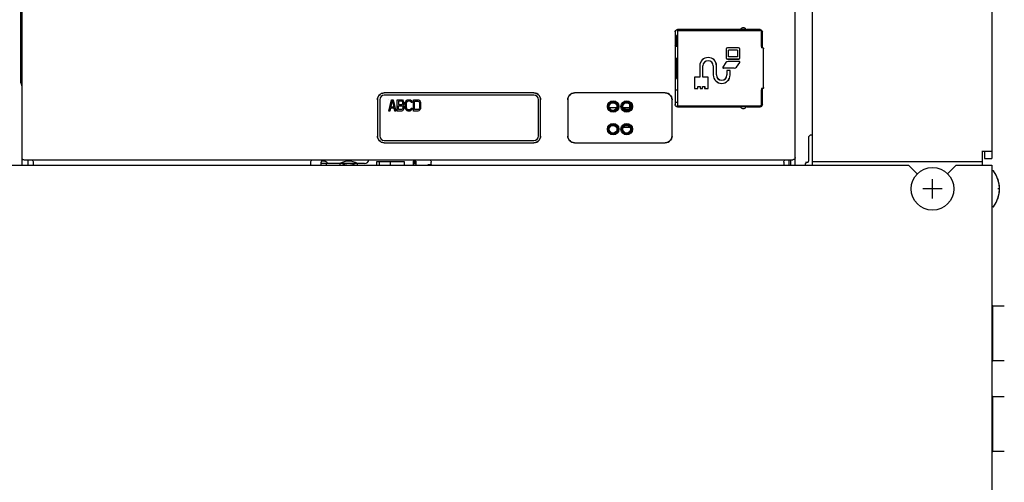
# Model space of a CAD drawing. Extents: x 27 to 410, y 33 to 287.
# Tile 15 of 31: x 85 to 113, y 164 to 177. Entities that reach past the tile are written whole.
import ezdxf

# ---------------------------------------------------------------- set-up
doc = ezdxf.new("R2010")
doc.units = 0
doc.header["$LTSCALE"] = 23.1
doc.layers.get('0').update_dxf_attribs({"linetype": 'CONTINUOUS'})
for name, color, linetype in [('ALL_AXIS', 7, 'CONTINUOUS'), ('ALL_CURVE', 7, 'CONTINUOUS'), ('ALL_FEATURES', 7, 'CONTINUOUS')]:
    doc.layers.add(name, color=color, linetype=linetype)

msp = doc.modelspace()

# ---------------------------------------------------------------- linework, layer by layer
at = {"color": 7, "linetype": 'CONTINUOUS'}
for p, q in [((103.604, 176.39), (103.573, 176.39)), ((103.573, 176.39), (103.573, 176.098)), ((96.811, 172.828), (96.723, 172.828)), ((96.723, 172.828), (96.723, 172.815))]:
    msp.add_line(p, q, dxfattribs=at)
at = {"layer": 'ALL_AXIS', "color": 7, "linetype": 'CONTINUOUS'}
for p, q in [((107.323, 173.216), (107.323, 178.529)), ((95.392, 174.622), (95.392, 173.622)), ((99.642, 174.747), (95.517, 174.747)), ((99.767, 173.622), (99.767, 174.622)), ((102.311, 174.428), (102.286, 174.428)), ((103.542, 174.553), (103.604, 174.553)), ((95.517, 173.497), (99.642, 173.497)), ((94.298, 172.865), (93.911, 172.865)), ((93.911, 172.865), (93.911, 172.815)), ((94.298, 172.815), (94.298, 172.865)), ((94.973, 172.865), (94.773, 172.865)), ((94.773, 172.865), (94.773, 172.815)), ((112.308, 172.665), (112.273, 172.665)), ((112.308, 171.665), (112.273, 171.665)), ((112.298, 168.94), (112.273, 168.94)), ((112.298, 167.415), (112.298, 168.94)), ((112.617, 168.928), (112.298, 168.928)), ((112.298, 167.415), (112.273, 167.415)), ((112.617, 167.428), (112.298, 167.428)), ((112.298, 166.44), (112.273, 166.44)), ((112.298, 164.915), (112.298, 166.44)), ((112.617, 166.428), (112.298, 166.428)), ((112.298, 164.915), (112.273, 164.915)), ((112.617, 164.928), (112.298, 164.928))]:
    msp.add_line(p, q, dxfattribs=at)
msp.add_circle((110.636, 172.165), 0.588, dxfattribs=at)
for centre, radius, start, end in [((105.417, 176.503), 0.0625, 125.431, 156.4218), ((105.417, 176.503), 0.0625, 23.5782, 54.569), ((95.517, 174.622), 0.125, 90, 180), ((99.642, 174.622), 0.125, 0, 90), ((105.417, 174.478), 0.0625, 203.5782, 234.569), ((105.417, 174.478), 0.0625, 305.431, 336.4218), ((101.911, 173.928), 0.05, 203.4622, 270), ((95.517, 173.622), 0.125, 180, 270), ((99.642, 173.622), 0.125, 270, 360), ((94.973, 172.99), 0.125, 270, 348.3722), ((111.673, 172.165), 0.812, 322.4557, 37.5443)]:
    msp.add_arc(centre, radius, start, end, dxfattribs=at)
at = {"layer": 'ALL_CURVE', "color": 4, "linetype": 'CONTINUOUS'}
for p, q in [((95.642, 174.622), (95.642, 174.62)), ((95.642, 174.309), (95.72, 174.622)), ((95.72, 174.622), (95.759, 174.622)), ((95.759, 174.622), (95.837, 174.309)), ((95.876, 174.622), (95.994, 174.622)), ((95.876, 174.309), (95.876, 174.622)), ((95.994, 174.622), (96.018, 174.615)), ((96.018, 174.615), (96.038, 174.595)), ((96.111, 174.575), (96.13, 174.602)), ((96.13, 174.602), (96.15, 174.615)), ((96.15, 174.615), (96.174, 174.622)), ((96.174, 174.622), (96.218, 174.622)), ((96.218, 174.622), (96.243, 174.615)), ((96.243, 174.615), (96.262, 174.602)), ((96.262, 174.602), (96.282, 174.575)), ((96.326, 174.622), (96.443, 174.622)), ((96.326, 174.309), (96.326, 174.622)), ((96.443, 174.622), (96.467, 174.615)), ((96.467, 174.615), (96.487, 174.602)), ((96.487, 174.602), (96.506, 174.575)), ((95.691, 174.389), (95.671, 174.309)), ((95.788, 174.389), (95.691, 174.389)), ((95.696, 174.416), (95.74, 174.595)), ((95.784, 174.416), (95.696, 174.416)), ((95.74, 174.595), (95.784, 174.416)), ((95.808, 174.309), (95.788, 174.389)), ((95.998, 174.582), (95.906, 174.582)), ((95.906, 174.582), (95.906, 174.489)), ((95.906, 174.489), (95.998, 174.489)), ((95.906, 174.449), (95.998, 174.449)), ((95.906, 174.349), (95.906, 174.449)), ((95.998, 174.349), (95.906, 174.349)), ((96.013, 174.575), (95.998, 174.582)), ((95.998, 174.489), (96.013, 174.495)), ((95.998, 174.449), (96.013, 174.442)), ((96.013, 174.356), (95.998, 174.349)), ((96.023, 174.562), (96.013, 174.575)), ((96.013, 174.495), (96.023, 174.509)), ((96.013, 174.442), (96.023, 174.429)), ((96.023, 174.369), (96.013, 174.356)), ((96.038, 174.336), (96.018, 174.316)), ((96.028, 174.542), (96.023, 174.562)), ((96.023, 174.509), (96.028, 174.529)), ((96.023, 174.429), (96.028, 174.409)), ((96.028, 174.389), (96.023, 174.369)), ((96.028, 174.529), (96.028, 174.542)), ((96.038, 174.475), (96.028, 174.469)), ((96.028, 174.469), (96.038, 174.462)), ((96.028, 174.409), (96.028, 174.389)), ((96.038, 174.595), (96.052, 174.569)), ((96.052, 174.502), (96.038, 174.475)), ((96.038, 174.462), (96.052, 174.436)), ((96.052, 174.362), (96.038, 174.336)), ((96.052, 174.569), (96.057, 174.549)), ((96.057, 174.522), (96.052, 174.502)), ((96.052, 174.436), (96.057, 174.416)), ((96.057, 174.382), (96.052, 174.362)), ((96.057, 174.549), (96.057, 174.522)), ((96.057, 174.416), (96.057, 174.382)), ((96.096, 174.515), (96.101, 174.549)), ((96.096, 174.416), (96.096, 174.515)), ((96.101, 174.382), (96.096, 174.416)), ((96.101, 174.549), (96.111, 174.575)), ((96.111, 174.356), (96.101, 174.382)), ((96.13, 174.329), (96.111, 174.356)), ((96.13, 174.542), (96.125, 174.515)), ((96.125, 174.515), (96.125, 174.416)), ((96.125, 174.416), (96.13, 174.389)), ((96.14, 174.562), (96.13, 174.542)), ((96.13, 174.389), (96.14, 174.369)), ((96.15, 174.316), (96.13, 174.329)), ((96.155, 174.575), (96.14, 174.562)), ((96.14, 174.369), (96.155, 174.356)), ((96.174, 174.582), (96.155, 174.575)), ((96.155, 174.356), (96.174, 174.349)), ((96.218, 174.582), (96.174, 174.582)), ((96.174, 174.349), (96.218, 174.349)), ((96.238, 174.575), (96.218, 174.582)), ((96.218, 174.349), (96.238, 174.356)), ((96.252, 174.562), (96.238, 174.575)), ((96.238, 174.356), (96.252, 174.369)), ((96.262, 174.329), (96.243, 174.316)), ((96.257, 174.542), (96.252, 174.562)), ((96.252, 174.369), (96.257, 174.389)), ((96.287, 174.542), (96.257, 174.542)), ((96.257, 174.389), (96.287, 174.389)), ((96.282, 174.356), (96.262, 174.329)), ((96.282, 174.575), (96.287, 174.542)), ((96.287, 174.389), (96.282, 174.356)), ((96.355, 174.582), (96.443, 174.582)), ((96.355, 174.349), (96.355, 174.582)), ((96.443, 174.349), (96.355, 174.349)), ((96.443, 174.582), (96.462, 174.575)), ((96.462, 174.356), (96.443, 174.349)), ((96.462, 174.575), (96.477, 174.562)), ((96.477, 174.369), (96.462, 174.356)), ((96.487, 174.329), (96.467, 174.316)), ((96.477, 174.562), (96.487, 174.542)), ((96.487, 174.389), (96.477, 174.369)), ((96.487, 174.542), (96.492, 174.515)), ((96.492, 174.416), (96.487, 174.389)), ((96.506, 174.356), (96.487, 174.329)), ((96.492, 174.515), (96.492, 174.416)), ((96.506, 174.575), (96.516, 174.549)), ((96.516, 174.382), (96.506, 174.356)), ((96.516, 174.549), (96.521, 174.515)), ((96.521, 174.416), (96.516, 174.382)), ((96.521, 174.515), (96.521, 174.416)), ((95.671, 174.309), (95.642, 174.309)), ((95.837, 174.309), (95.808, 174.309)), ((95.994, 174.309), (95.876, 174.309)), ((96.018, 174.316), (95.994, 174.309)), ((96.174, 174.309), (96.15, 174.316)), ((96.218, 174.309), (96.174, 174.309)), ((96.243, 174.316), (96.218, 174.309)), ((96.443, 174.309), (96.326, 174.309)), ((96.467, 174.316), (96.443, 174.309))]:
    msp.add_line(p, q, dxfattribs=at)
at = {"layer": 'ALL_CURVE', "color": 40, "linetype": 'CONTINUOUS'}
for p, q in [((110.636, 171.897), (110.636, 172.434)), ((110.904, 172.165), (110.367, 172.165)), ((112.486, 172.165), (112.438, 172.165))]:
    msp.add_line(p, q, dxfattribs=at)
msp.add_arc((111.673, 172.165), 0.812, 340.2168, 19.7832, dxfattribs=at)
at = {"layer": 'ALL_FEATURES', "color": 7, "linetype": 'CONTINUOUS'}
for p, q in [((112.273, 236.14), (112.273, 173.003)), ((85.523, 190.334), (85.523, 172.815)), ((85.495, 175.084), (85.495, 181.959)), ((106.848, 172.815), (106.848, 178.339)), ((105.313, 176.555), (103.602, 176.555)), ((103.604, 176.553), (103.672, 176.553)), ((103.604, 176.528), (105.879, 176.528)), ((103.604, 176.528), (103.604, 174.453)), ((103.685, 176.554), (103.672, 176.553)), ((103.672, 176.553), (103.672, 176.54)), ((103.674, 176.531), (103.672, 176.54)), ((103.676, 176.528), (103.674, 176.531)), ((103.912, 176.553), (103.899, 176.554)), ((103.912, 176.553), (104.104, 176.553)), ((103.912, 176.553), (103.912, 176.54)), ((104.111, 176.551), (104.104, 176.553)), ((105.317, 176.551), (105.316, 176.547)), ((105.317, 176.551), (105.323, 176.553)), ((105.511, 176.553), (105.323, 176.553)), ((105.517, 176.551), (105.511, 176.553)), ((105.883, 176.555), (105.521, 176.555)), ((105.693, 176.551), (105.699, 176.55)), ((105.699, 176.55), (105.71, 176.549)), ((103.54, 176.493), (103.54, 174.488)), ((103.542, 176.49), (103.542, 176.115)), ((105.917, 176.09), (105.917, 176.49)), ((105.945, 176.052), (105.945, 176.493)), ((103.547, 176.1), (103.542, 176.115)), ((104.947, 176.015), (104.947, 175.772)), ((104.948, 176.015), (104.948, 175.772)), ((105.286, 176.054), (104.986, 176.054)), ((105.286, 176.053), (104.986, 176.053)), ((105.26, 175.989), (105.012, 175.989)), ((105.012, 175.804), (105.012, 175.989)), ((105.26, 175.989), (105.26, 175.804)), ((105.323, 175.772), (105.323, 176.015)), ((105.324, 175.772), (105.324, 176.015)), ((105.954, 176.052), (105.918, 176.052)), ((105.918, 176.052), (105.918, 176.052)), ((105.954, 176.052), (105.967, 176.049)), ((105.979, 174.954), (105.979, 176.027)), ((103.575, 175.77), (103.575, 175.211)), ((103.576, 175.77), (103.604, 175.773)), ((103.576, 175.77), (103.576, 175.77)), ((104.979, 175.74), (105.292, 175.74)), ((105.292, 175.739), (104.979, 175.739)), ((105.26, 175.804), (105.012, 175.804)), ((104.216, 175.553), (104.216, 175.242)), ((104.217, 175.553), (104.217, 175.24)), ((104.304, 175.24), (104.304, 175.553)), ((104.306, 175.242), (104.306, 175.553)), ((104.591, 175.553), (104.591, 175.303)), ((104.592, 175.553), (104.592, 175.303)), ((104.679, 175.303), (104.679, 175.553)), ((104.681, 175.303), (104.681, 175.553)), ((104.938, 175.645), (104.853, 175.518)), ((105.171, 175.489), (104.869, 175.489)), ((105.056, 175.429), (104.966, 175.429)), ((104.966, 175.429), (104.967, 175.428)), ((104.966, 175.429), (104.966, 175.303)), ((105.054, 175.428), (104.967, 175.428)), ((104.967, 175.428), (104.967, 175.303)), ((105.303, 175.679), (105.001, 175.679)), ((105.056, 175.429), (105.054, 175.428)), ((105.054, 175.303), (105.054, 175.428)), ((105.056, 175.303), (105.056, 175.429)), ((105.234, 175.523), (105.319, 175.65)), ((103.576, 175.211), (103.604, 175.208)), ((103.576, 175.211), (103.576, 175.211)), ((104.216, 175.242), (104.072, 175.242)), ((104.072, 175.242), (104.073, 175.24)), ((104.072, 175.242), (104.072, 174.927)), ((104.217, 175.24), (104.073, 175.24)), ((104.073, 175.24), (104.073, 174.928)), ((104.216, 175.242), (104.217, 175.24)), ((104.306, 175.242), (104.304, 175.24)), ((104.448, 175.24), (104.304, 175.24)), ((104.449, 175.242), (104.306, 175.242)), ((104.449, 175.242), (104.448, 175.24)), ((104.448, 174.928), (104.448, 175.24)), ((104.449, 174.927), (104.449, 175.242)), ((85.495, 175.084), (85.523, 174.999)), ((103.547, 174.881), (103.542, 174.865)), ((104.072, 174.927), (104.073, 174.928)), ((104.072, 174.927), (104.168, 174.927)), ((104.073, 174.928), (104.167, 174.928)), ((104.167, 174.99), (104.229, 174.99)), ((104.168, 174.989), (104.167, 174.99)), ((104.167, 174.928), (104.167, 174.99)), ((104.168, 174.927), (104.167, 174.928)), ((104.168, 174.989), (104.228, 174.989)), ((104.168, 174.927), (104.168, 174.989)), ((104.228, 174.989), (104.229, 174.99)), ((104.228, 174.989), (104.228, 174.927)), ((104.228, 174.927), (104.229, 174.928)), ((104.228, 174.927), (104.293, 174.927)), ((104.229, 174.99), (104.229, 174.928)), ((104.229, 174.928), (104.292, 174.928)), ((104.292, 174.99), (104.354, 174.99)), ((104.293, 174.989), (104.292, 174.99)), ((104.292, 174.928), (104.292, 174.99)), ((104.293, 174.927), (104.292, 174.928)), ((104.293, 174.989), (104.353, 174.989)), ((104.293, 174.927), (104.293, 174.989)), ((104.353, 174.989), (104.354, 174.99)), ((104.353, 174.989), (104.353, 174.927)), ((104.353, 174.927), (104.354, 174.928)), ((104.353, 174.927), (104.449, 174.927)), ((104.354, 174.99), (104.354, 174.928)), ((104.354, 174.928), (104.448, 174.928)), ((104.449, 174.927), (104.448, 174.928)), ((105.917, 174.49), (105.917, 174.891)), ((105.954, 174.929), (105.918, 174.929)), ((105.918, 174.929), (105.918, 174.929)), ((105.945, 174.488), (105.945, 174.929)), ((95.329, 174.622), (95.329, 173.621)), ((95.329, 174.622), (95.329, 173.622)), ((99.642, 174.81), (95.517, 174.81)), ((99.642, 174.809), (95.517, 174.809)), ((99.829, 173.622), (99.829, 174.622)), ((99.83, 173.621), (99.83, 174.622)), ((100.579, 174.622), (100.579, 173.621)), ((100.579, 174.622), (100.579, 173.622)), ((103.267, 174.81), (100.767, 174.81)), ((103.267, 174.809), (100.767, 174.809)), ((103.454, 173.622), (103.454, 174.622)), ((103.455, 173.621), (103.455, 174.622)), ((103.542, 174.865), (103.542, 174.49)), ((101.728, 174.403), (101.931, 174.403)), ((102.103, 174.403), (102.286, 174.403)), ((102.161, 174.353), (102.161, 174.403)), ((102.272, 174.353), (102.161, 174.353)), ((102.286, 174.403), (102.286, 174.501)), ((103.602, 174.426), (105.313, 174.426)), ((103.604, 174.453), (105.879, 174.453)), ((103.604, 174.428), (103.672, 174.428)), ((103.674, 174.45), (103.672, 174.441)), ((103.672, 174.428), (103.672, 174.441)), ((103.672, 174.428), (103.685, 174.427)), ((103.676, 174.453), (103.674, 174.45)), ((103.899, 174.427), (103.912, 174.428)), ((103.912, 174.428), (103.912, 174.441)), ((103.912, 174.428), (104.104, 174.428)), ((104.111, 174.43), (104.104, 174.428)), ((104.111, 174.43), (104.112, 174.434)), ((105.317, 174.43), (105.323, 174.428)), ((105.511, 174.428), (105.323, 174.428)), ((105.517, 174.43), (105.511, 174.428)), ((105.517, 174.43), (105.518, 174.434)), ((105.521, 174.426), (105.883, 174.426)), ((102.115, 173.865), (102.286, 173.865)), ((102.286, 173.865), (102.286, 173.876)), ((107.223, 172.949), (107.223, 173.584)), ((107.323, 173.647), (107.286, 173.647)), ((95.517, 173.434), (99.642, 173.434)), ((95.517, 173.434), (99.642, 173.434)), ((100.767, 173.434), (103.267, 173.434)), ((100.767, 173.434), (103.267, 173.434)), ((107.323, 172.815), (107.323, 173.216)), ((112.011, 172.815), (112.011, 173.216)), ((112.273, 173.19), (112.011, 173.19)), ((112.073, 173.003), (112.273, 173.003)), ((83.604, 172.815), (109.979, 172.815)), ((85.586, 172.965), (106.786, 172.965)), ((85.697, 172.815), (85.697, 172.965)), ((85.836, 172.903), (85.836, 172.815)), ((93.491, 172.815), (93.491, 172.903)), ((93.785, 172.927), (93.777, 172.903)), ((93.777, 172.815), (93.777, 172.903)), ((93.876, 172.93), (93.847, 172.93)), ((93.938, 172.868), (93.938, 172.865)), ((95.374, 172.909), (95.302, 172.909)), ((95.302, 172.909), (95.302, 172.815)), ((95.687, 172.909), (95.374, 172.909)), ((95.374, 172.909), (95.374, 172.815)), ((96.077, 172.909), (95.687, 172.909)), ((95.687, 172.815), (95.687, 172.909)), ((96.077, 172.815), (96.077, 172.909)), ((96.311, 172.928), (96.386, 172.928)), ((96.311, 172.928), (96.311, 172.815)), ((96.311, 172.893), (96.386, 172.893)), ((96.311, 172.865), (96.386, 172.865)), ((96.386, 172.928), (96.386, 172.815)), ((96.811, 172.84), (96.811, 172.903)), ((96.811, 172.84), (96.814, 172.815)), ((106.536, 172.903), (106.536, 172.815)), ((106.678, 172.965), (106.678, 172.815)), ((106.718, 172.965), (106.718, 172.815)), ((107.134, 172.897), (107.206, 172.897)), ((107.134, 172.847), (107.135, 172.854)), ((107.134, 172.815), (107.134, 172.847)), ((107.135, 172.854), (107.136, 172.86)), ((107.176, 172.896), (107.184, 172.897)), ((107.206, 172.897), (107.223, 172.949)), ((112.011, 172.908), (107.323, 172.908)), ((110.218, 172.577), (109.979, 172.815)), ((111.292, 172.815), (111.053, 172.577)), ((111.292, 172.815), (112.273, 172.815)), ((112.273, 172.815), (112.273, 155.64))]:
    msp.add_line(p, q, dxfattribs=at)
at = {"layer": 'ALL_FEATURES', "color": 3, "linetype": 'CONTINUOUS'}
for p, q in [((112.073, 173.19), (112.073, 173.003)), ((93.911, 172.865), (93.777, 172.865)), ((94.723, 172.865), (94.298, 172.865))]:
    msp.add_line(p, q, dxfattribs=at)
at = {"layer": 'ALL_FEATURES', "color": 7, "linetype": 'CONTINUOUS'}
for points in [[(103.54, 176.493), (103.543, 176.512), (103.552, 176.53), (103.565, 176.543), (103.583, 176.552), (103.602, 176.555)], [(103.604, 176.553), (103.585, 176.55), (103.568, 176.541), (103.554, 176.527), (103.545, 176.51), (103.542, 176.49)], [(103.899, 176.554), (103.888, 176.554), (103.87, 176.555), (103.847, 176.555), (103.82, 176.555), (103.792, 176.555), (103.764, 176.555), (103.737, 176.555), (103.714, 176.555), (103.696, 176.554), (103.685, 176.554)], [(103.908, 176.528), (103.91, 176.531), (103.912, 176.54)], [(104.114, 176.528), (104.113, 176.538), (104.112, 176.547), (104.111, 176.551)], [(105.313, 176.555), (105.324, 176.557), (105.333, 176.561), (105.341, 176.568)], [(105.316, 176.547), (105.315, 176.538), (105.314, 176.528)], [(105.493, 176.568), (105.501, 176.561), (105.51, 176.557), (105.521, 176.555)], [(105.52, 176.528), (105.519, 176.538), (105.518, 176.547), (105.517, 176.551)], [(105.71, 176.549), (105.725, 176.542), (105.738, 176.532), (105.741, 176.528)], [(105.917, 176.49), (105.912, 176.509), (105.898, 176.523), (105.879, 176.528)], [(105.883, 176.555), (105.902, 176.552), (105.92, 176.543), (105.933, 176.53), (105.942, 176.512), (105.945, 176.493)], [(105.943, 176.491), (105.941, 176.488), (105.934, 176.485), (105.924, 176.484), (105.917, 176.484)], [(103.547, 176.1), (103.55, 176.099), (103.559, 176.098), (103.573, 176.098), (103.59, 176.097), (103.604, 176.097)], [(105.917, 176.09), (105.917, 176.071), (105.917, 176.058), (105.918, 176.052)], [(105.967, 176.049), (105.976, 176.039), (105.979, 176.027)], [(103.604, 174.884), (103.59, 174.884), (103.573, 174.883), (103.559, 174.882), (103.55, 174.882), (103.547, 174.881)], [(105.918, 174.929), (105.917, 174.923), (105.917, 174.91), (105.917, 174.891)], [(105.979, 174.954), (105.976, 174.942), (105.967, 174.932), (105.954, 174.929)], [(95.329, 174.622), (95.334, 174.664), (95.348, 174.704), (95.37, 174.739), (95.4, 174.769), (95.435, 174.791), (95.475, 174.805), (95.517, 174.81)], [(95.517, 174.809), (95.475, 174.805), (95.436, 174.791), (95.4, 174.768), (95.37, 174.739), (95.348, 174.703), (95.334, 174.663), (95.329, 174.622)], [(99.642, 174.81), (99.684, 174.805), (99.724, 174.791), (99.759, 174.769), (99.789, 174.739), (99.811, 174.704), (99.825, 174.664), (99.83, 174.622)], [(99.829, 174.622), (99.825, 174.663), (99.811, 174.703), (99.789, 174.739), (99.759, 174.768), (99.723, 174.791), (99.684, 174.805), (99.642, 174.809)], [(100.579, 174.622), (100.584, 174.664), (100.598, 174.704), (100.62, 174.739), (100.65, 174.769), (100.685, 174.791), (100.725, 174.805), (100.767, 174.81)], [(100.767, 174.809), (100.725, 174.805), (100.686, 174.791), (100.65, 174.768), (100.62, 174.739), (100.598, 174.703), (100.584, 174.663), (100.579, 174.622)], [(103.267, 174.81), (103.309, 174.805), (103.349, 174.791), (103.384, 174.769), (103.414, 174.739), (103.436, 174.704), (103.45, 174.664), (103.455, 174.622)], [(103.454, 174.622), (103.45, 174.663), (103.436, 174.703), (103.414, 174.739), (103.384, 174.768), (103.348, 174.791), (103.309, 174.805), (103.267, 174.809)], [(103.602, 174.426), (103.583, 174.429), (103.565, 174.438), (103.552, 174.451), (103.543, 174.469), (103.54, 174.488)], [(103.542, 174.49), (103.545, 174.471), (103.554, 174.454), (103.568, 174.44), (103.585, 174.431), (103.604, 174.428)], [(103.685, 174.427), (103.696, 174.427), (103.714, 174.426), (103.737, 174.426), (103.764, 174.426), (103.792, 174.426), (103.82, 174.426), (103.847, 174.426), (103.87, 174.426), (103.888, 174.427), (103.899, 174.427)], [(103.908, 174.453), (103.91, 174.45), (103.912, 174.441)], [(104.112, 174.434), (104.113, 174.443), (104.114, 174.453)], [(105.341, 174.413), (105.333, 174.42), (105.324, 174.424), (105.313, 174.426)], [(105.314, 174.453), (105.315, 174.443), (105.316, 174.434), (105.317, 174.43)], [(105.521, 174.426), (105.51, 174.424), (105.501, 174.42), (105.493, 174.413)], [(105.518, 174.434), (105.519, 174.443), (105.52, 174.453)], [(105.881, 174.428), (105.877, 174.43), (105.875, 174.437), (105.874, 174.447), (105.874, 174.453)], [(105.879, 174.453), (105.898, 174.458), (105.912, 174.472), (105.917, 174.49)], [(105.945, 174.488), (105.942, 174.469), (105.933, 174.451), (105.92, 174.438), (105.902, 174.429), (105.883, 174.426)], [(95.329, 173.622), (95.334, 173.58), (95.348, 173.54), (95.37, 173.505), (95.4, 173.475), (95.436, 173.453), (95.475, 173.439), (95.517, 173.434)], [(95.517, 173.434), (95.475, 173.438), (95.435, 173.452), (95.4, 173.475), (95.37, 173.504), (95.348, 173.54), (95.334, 173.58), (95.329, 173.621)], [(99.642, 173.434), (99.684, 173.439), (99.723, 173.453), (99.759, 173.475), (99.789, 173.505), (99.811, 173.54), (99.825, 173.58), (99.829, 173.622)], [(99.83, 173.621), (99.825, 173.58), (99.811, 173.54), (99.789, 173.504), (99.759, 173.475), (99.724, 173.452), (99.684, 173.438), (99.642, 173.434)], [(100.579, 173.622), (100.584, 173.58), (100.598, 173.54), (100.62, 173.505), (100.65, 173.475), (100.686, 173.453), (100.725, 173.439), (100.767, 173.434)], [(100.767, 173.434), (100.725, 173.438), (100.685, 173.452), (100.65, 173.475), (100.62, 173.504), (100.598, 173.54), (100.584, 173.58), (100.579, 173.621)], [(103.267, 173.434), (103.309, 173.439), (103.348, 173.453), (103.384, 173.475), (103.414, 173.505), (103.436, 173.54), (103.45, 173.58), (103.454, 173.622)], [(103.455, 173.621), (103.45, 173.58), (103.436, 173.54), (103.414, 173.504), (103.384, 173.475), (103.349, 173.452), (103.309, 173.438), (103.267, 173.434)], [(107.223, 173.584), (107.224, 173.59), (107.225, 173.597), (107.227, 173.604), (107.23, 173.612), (107.234, 173.62), (107.241, 173.628)], [(107.286, 173.647), (107.273, 173.645), (107.261, 173.642), (107.25, 173.636), (107.241, 173.628)], [(85.523, 173.028), (85.526, 173.009), (85.535, 172.991), (85.549, 172.977), (85.566, 172.969), (85.586, 172.965)], [(106.848, 173.028), (106.845, 173.009), (106.836, 172.991), (106.823, 172.977), (106.805, 172.969), (106.786, 172.965)], [(85.773, 172.965), (85.793, 172.962), (85.81, 172.954), (85.824, 172.94), (85.833, 172.922), (85.836, 172.903)], [(93.491, 172.903), (93.494, 172.922), (93.503, 172.94), (93.517, 172.954), (93.534, 172.962), (93.554, 172.965)], [(93.847, 172.93), (93.831, 172.93), (93.816, 172.93), (93.803, 172.93), (93.793, 172.929), (93.787, 172.928), (93.785, 172.927)], [(93.876, 172.93), (93.892, 172.928), (93.907, 172.922), (93.92, 172.912), (93.93, 172.899), (93.936, 172.884), (93.938, 172.868)], [(96.748, 172.965), (96.768, 172.962), (96.785, 172.954), (96.799, 172.94), (96.808, 172.922), (96.811, 172.903)], [(106.536, 172.903), (106.539, 172.922), (106.548, 172.94), (106.562, 172.954), (106.579, 172.962), (106.598, 172.965)], [(107.136, 172.86), (107.141, 172.872), (107.149, 172.882), (107.159, 172.89), (107.171, 172.895), (107.176, 172.896)], [(107.139, 172.867), (107.145, 172.875), (107.151, 172.883), (107.16, 172.889), (107.169, 172.894), (107.175, 172.896)]]:
    msp.add_lwpolyline(points, dxfattribs=at)
for centre, radius in [((101.829, 174.434), 0.158), ((101.829, 174.434), 0.132), ((101.829, 174.434), 0.106), ((102.204, 174.434), 0.158), ((102.204, 174.434), 0.132), ((102.204, 174.434), 0.106), ((101.829, 173.809), 0.158), ((101.829, 173.809), 0.132), ((101.829, 173.809), 0.106), ((102.204, 173.809), 0.158), ((102.204, 173.809), 0.132), ((102.204, 173.809), 0.106)]:
    msp.add_circle(centre, radius, dxfattribs=at)
for centre, radius, start, end in [((105.417, 176.503), 0.1, 40.8333, 139.1667), ((104.986, 176.015), 0.0386, 90, 180), ((104.986, 176.015), 0.0375, 90, 180), ((105.286, 176.015), 0.0386, 0, 90), ((105.286, 176.015), 0.0375, 0, 90), ((104.448, 175.553), 0.232, 0, 180), ((104.448, 175.553), 0.231, 0, 180), ((104.448, 175.553), 0.144, 0, 180), ((104.448, 175.553), 0.143, 0, 180), ((104.979, 175.772), 0.0323, 180, 270), ((104.979, 175.772), 0.0312, 180, 270), ((105.292, 175.772), 0.0323, 270, 360), ((105.292, 175.772), 0.0312, 270, 360), ((104.869, 175.508), 0.0186, 146.31, 270), ((105.001, 175.603), 0.0761, 90, 146.31), ((105.171, 175.565), 0.0761, 270, 326.31), ((105.303, 175.66), 0.0186, 326.31, 90), ((104.823, 175.303), 0.232, 180, 360), ((104.823, 175.303), 0.231, 180, 360), ((104.823, 175.303), 0.144, 180, 360), ((104.823, 175.303), 0.143, 180, 360), ((105.417, 174.478), 0.1, 220.8333, 319.1667), ((94.536, 172.428), 0.5, 61.0806, 118.9249), ((94.536, 172.428), 0.432, 65.1997, 114.8003), ((112.308, 172.653), 0.0125, 37.5443, 90), ((112.308, 171.678), 0.0125, 270, 322.4557)]:
    msp.add_arc(centre, radius, start, end, dxfattribs=at)
at = {"layer": 'ALL_FEATURES', "color": 3, "linetype": 'CONTINUOUS'}
msp.add_arc((94.723, 172.615), 0.25, 78.5418, 90, dxfattribs=at)

doc.saveas('drawing.dxf')
